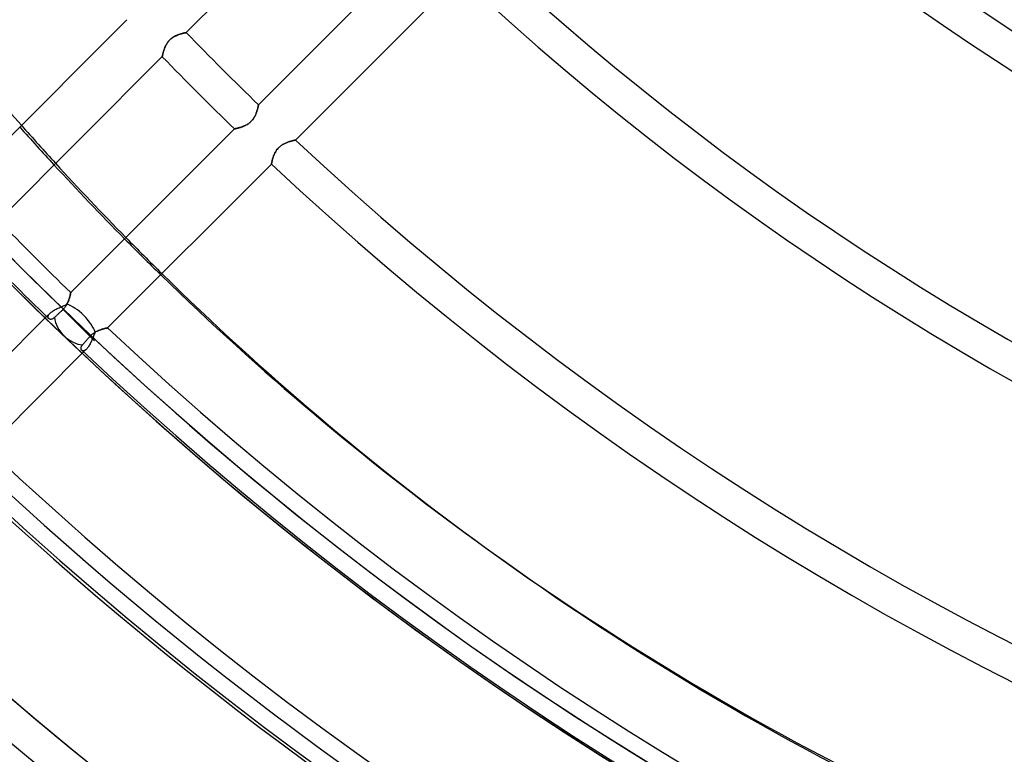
# Model space of a CAD drawing. Header units: millimetres. Extents: x -243 to 243, y -242 to 242.
# Tile 9 of 77: x -127 to -75, y -152 to -113. Entities that reach past the tile are written whole.
import ezdxf

# ---------------------------------------------------------------- set-up
doc = ezdxf.new("R2010")
doc.units = ezdxf.units.MM
doc.layers.add('MAIN-1', color=7, linetype='Continuous')

msp = doc.modelspace()

# ---------------------------------------------------------------- linework, layer by layer
at = {"layer": 'MAIN-1'}
for p, q in [((-117.95, -114.153), (-109.342, -105.544)), ((-105.544, -109.342), (-114.153, -117.95)), ((-112.207, -119.802), (-103.595, -111.19)), ((-121.068, -113.474), (-129.679, -122.085)), ((-118.712, -114.446), (-118.676, -114.42)), ((-118.65, -114.402), (-118.692, -114.431)), ((-118.676, -114.42), (-118.64, -114.396)), ((-118.607, -114.376), (-118.65, -114.402)), ((-118.64, -114.396), (-118.603, -114.373)), ((-118.564, -114.352), (-118.607, -114.376)), ((-118.603, -114.373), (-118.565, -114.352)), ((-118.565, -114.352), (-118.528, -114.333)), ((-118.521, -114.33), (-118.564, -114.352)), ((-118.528, -114.333), (-118.491, -114.315)), ((-118.478, -114.309), (-118.521, -114.33)), ((-118.491, -114.315), (-118.453, -114.299)), ((-118.436, -114.291), (-118.478, -114.309)), ((-118.453, -114.299), (-118.416, -114.283)), ((-118.393, -114.274), (-118.436, -114.291)), ((-118.416, -114.283), (-118.379, -114.269)), ((-118.352, -114.259), (-118.393, -114.274)), ((-118.379, -114.269), (-118.343, -114.255)), ((-118.311, -114.245), (-118.352, -114.259)), ((-118.343, -114.255), (-118.307, -114.243)), ((-118.271, -114.232), (-118.311, -114.245)), ((-118.307, -114.243), (-118.272, -114.232)), ((-118.272, -114.232), (-118.237, -114.222)), ((-118.232, -114.22), (-118.271, -114.232)), ((-118.237, -114.222), (-118.204, -114.212)), ((-118.195, -114.209), (-118.232, -114.22)), ((-118.204, -114.212), (-118.173, -114.203)), ((-118.159, -114.2), (-118.195, -114.209)), ((-118.173, -114.203), (-118.142, -114.195)), ((-118.125, -114.191), (-118.159, -114.2)), ((-118.142, -114.195), (-118.114, -114.188)), ((-118.094, -114.184), (-118.125, -114.191)), ((-118.114, -114.188), (-118.087, -114.182)), ((-118.065, -114.177), (-118.094, -114.184)), ((-118.087, -114.182), (-118.062, -114.176)), ((-118.039, -114.171), (-118.065, -114.177)), ((-118.062, -114.176), (-118.04, -114.171)), ((-118.04, -114.171), (-118.019, -114.167)), ((-118.016, -114.166), (-118.039, -114.171)), ((-118.019, -114.167), (-118.001, -114.163)), ((-117.996, -114.162), (-118.016, -114.166)), ((-118.001, -114.163), (-117.986, -114.16)), ((-117.98, -114.158), (-117.996, -114.162)), ((-117.986, -114.16), (-117.973, -114.157)), ((-117.967, -114.156), (-117.98, -114.158)), ((-117.973, -114.157), (-117.963, -114.155)), ((-117.957, -114.154), (-117.967, -114.156)), ((-117.963, -114.155), (-117.956, -114.154)), ((-117.952, -114.153), (-117.957, -114.154)), ((-117.956, -114.154), (-117.951, -114.153)), ((-117.95, -114.153), (-117.952, -114.153)), ((-117.951, -114.153), (-117.95, -114.153)), ((-119.086, -114.962), (-119.071, -114.926)), ((-119.061, -114.903), (-119.079, -114.945)), ((-119.071, -114.926), (-119.055, -114.889)), ((-119.041, -114.859), (-119.061, -114.903)), ((-119.055, -114.889), (-119.037, -114.852)), ((-119.019, -114.816), (-119.041, -114.859)), ((-119.037, -114.852), (-119.019, -114.815)), ((-118.996, -114.773), (-119.019, -114.816)), ((-119.019, -114.815), (-118.999, -114.778)), ((-118.999, -114.778), (-118.977, -114.741)), ((-118.97, -114.73), (-118.996, -114.773)), ((-118.977, -114.741), (-118.954, -114.704)), ((-118.942, -114.687), (-118.97, -114.73)), ((-118.954, -114.704), (-118.929, -114.668)), ((-118.912, -114.646), (-118.942, -114.687)), ((-118.929, -114.668), (-118.902, -114.632)), ((-118.88, -114.605), (-118.912, -114.646)), ((-118.902, -114.632), (-118.874, -114.598)), ((-118.846, -114.566), (-118.88, -114.605)), ((-118.874, -114.598), (-118.844, -114.565)), ((-118.81, -114.53), (-118.846, -114.566)), ((-118.844, -114.565), (-118.813, -114.533)), ((-118.813, -114.533), (-118.781, -114.503)), ((-118.772, -114.495), (-118.81, -114.53)), ((-118.781, -114.503), (-118.747, -114.473)), ((-118.733, -114.462), (-118.772, -114.495)), ((-118.747, -114.473), (-118.712, -114.446)), ((-118.692, -114.431), (-118.733, -114.462)), ((-127.824, -124.026), (-119.216, -115.418)), ((-119.216, -115.418), (-119.215, -115.417)), ((-119.215, -115.417), (-119.216, -115.418)), ((-119.214, -115.411), (-119.215, -115.417)), ((-119.215, -115.417), (-119.214, -115.413)), ((-119.212, -115.402), (-119.214, -115.411)), ((-119.214, -115.413), (-119.213, -115.406)), ((-119.213, -115.406), (-119.211, -115.396)), ((-119.209, -115.389), (-119.212, -115.402)), ((-119.211, -115.396), (-119.208, -115.383)), ((-119.206, -115.373), (-119.209, -115.389)), ((-119.208, -115.383), (-119.205, -115.368)), ((-119.202, -115.354), (-119.206, -115.373)), ((-119.205, -115.368), (-119.201, -115.351)), ((-119.197, -115.331), (-119.202, -115.354)), ((-119.201, -115.351), (-119.197, -115.331)), ((-119.191, -115.306), (-119.197, -115.331)), ((-119.197, -115.331), (-119.191, -115.308)), ((-119.184, -115.279), (-119.191, -115.306)), ((-119.191, -115.308), (-119.186, -115.284)), ((-119.186, -115.284), (-119.179, -115.258)), ((-119.177, -115.249), (-119.184, -115.279)), ((-119.179, -115.258), (-119.172, -115.23)), ((-119.168, -115.216), (-119.177, -115.249)), ((-119.172, -115.23), (-119.164, -115.201)), ((-119.159, -115.182), (-119.168, -115.216)), ((-119.164, -115.201), (-119.155, -115.169)), ((-119.149, -115.146), (-119.159, -115.182)), ((-119.155, -115.169), (-119.146, -115.137)), ((-119.137, -115.108), (-119.149, -115.146)), ((-119.146, -115.137), (-119.136, -115.104)), ((-119.125, -115.069), (-119.137, -115.108)), ((-119.136, -115.104), (-119.125, -115.069)), ((-119.111, -115.029), (-119.125, -115.069)), ((-119.125, -115.069), (-119.113, -115.034)), ((-119.113, -115.034), (-119.1, -114.998)), ((-119.096, -114.988), (-119.111, -115.029)), ((-119.1, -114.998), (-119.086, -114.962)), ((-119.079, -114.945), (-119.096, -114.988)), ((-114.171, -118.039), (-114.177, -118.065)), ((-114.176, -118.062), (-114.171, -118.04)), ((-114.166, -118.016), (-114.171, -118.039)), ((-114.171, -118.04), (-114.167, -118.019)), ((-114.167, -118.019), (-114.163, -118.001)), ((-114.162, -117.996), (-114.166, -118.016)), ((-114.163, -118.001), (-114.16, -117.986)), ((-114.158, -117.98), (-114.162, -117.996)), ((-114.16, -117.986), (-114.157, -117.973)), ((-114.156, -117.967), (-114.158, -117.98)), ((-114.157, -117.973), (-114.155, -117.963)), ((-114.154, -117.957), (-114.156, -117.967)), ((-114.155, -117.963), (-114.154, -117.956)), ((-114.154, -117.956), (-114.153, -117.951)), ((-114.153, -117.952), (-114.154, -117.957)), ((-114.153, -117.95), (-114.153, -117.952)), ((-114.153, -117.951), (-114.153, -117.95)), ((-114.33, -118.521), (-114.352, -118.564)), ((-114.352, -118.565), (-114.333, -118.528)), ((-114.333, -118.528), (-114.315, -118.491)), ((-114.309, -118.478), (-114.33, -118.521)), ((-114.315, -118.491), (-114.299, -118.453)), ((-114.291, -118.436), (-114.309, -118.478)), ((-114.299, -118.453), (-114.283, -118.416)), ((-114.274, -118.393), (-114.291, -118.436)), ((-114.283, -118.416), (-114.269, -118.379)), ((-114.259, -118.352), (-114.274, -118.393)), ((-114.269, -118.379), (-114.255, -118.343)), ((-114.245, -118.311), (-114.259, -118.352)), ((-114.255, -118.343), (-114.243, -118.307)), ((-114.232, -118.271), (-114.245, -118.311)), ((-114.243, -118.307), (-114.232, -118.272)), ((-114.22, -118.232), (-114.232, -118.271)), ((-114.232, -118.272), (-114.222, -118.237)), ((-114.222, -118.237), (-114.212, -118.204)), ((-114.209, -118.195), (-114.22, -118.232)), ((-114.212, -118.204), (-114.203, -118.173)), ((-114.2, -118.159), (-114.209, -118.195)), ((-114.203, -118.173), (-114.195, -118.142)), ((-114.191, -118.125), (-114.2, -118.159)), ((-114.195, -118.142), (-114.188, -118.114)), ((-114.184, -118.094), (-114.191, -118.125)), ((-114.188, -118.114), (-114.182, -118.087)), ((-114.177, -118.065), (-114.184, -118.094)), ((-114.182, -118.087), (-114.176, -118.062)), ((-114.945, -119.079), (-114.988, -119.096)), ((-114.962, -119.086), (-114.926, -119.071)), ((-114.903, -119.061), (-114.945, -119.079)), ((-114.926, -119.071), (-114.889, -119.055)), ((-114.859, -119.041), (-114.903, -119.061)), ((-114.889, -119.055), (-114.852, -119.037)), ((-114.816, -119.019), (-114.859, -119.041)), ((-114.852, -119.037), (-114.815, -119.019)), ((-114.773, -118.996), (-114.816, -119.019)), ((-114.815, -119.019), (-114.778, -118.999)), ((-114.778, -118.999), (-114.741, -118.977)), ((-114.73, -118.97), (-114.773, -118.996)), ((-114.741, -118.977), (-114.704, -118.954)), ((-114.687, -118.942), (-114.73, -118.97)), ((-114.704, -118.954), (-114.668, -118.929)), ((-114.646, -118.912), (-114.687, -118.942)), ((-114.668, -118.929), (-114.632, -118.902)), ((-114.605, -118.88), (-114.646, -118.912)), ((-114.632, -118.902), (-114.598, -118.874)), ((-114.566, -118.846), (-114.605, -118.88)), ((-114.598, -118.874), (-114.565, -118.844)), ((-114.53, -118.81), (-114.566, -118.846)), ((-114.565, -118.844), (-114.533, -118.813)), ((-114.533, -118.813), (-114.503, -118.781)), ((-114.495, -118.772), (-114.53, -118.81)), ((-114.503, -118.781), (-114.473, -118.747)), ((-114.462, -118.733), (-114.495, -118.772)), ((-114.473, -118.747), (-114.446, -118.712)), ((-114.431, -118.692), (-114.462, -118.733)), ((-114.446, -118.712), (-114.42, -118.676)), ((-114.402, -118.65), (-114.431, -118.692)), ((-114.42, -118.676), (-114.396, -118.64)), ((-114.376, -118.607), (-114.402, -118.65)), ((-114.396, -118.64), (-114.373, -118.603)), ((-114.352, -118.564), (-114.376, -118.607)), ((-114.373, -118.603), (-114.352, -118.565)), ((-115.418, -119.216), (-124.026, -127.824)), ((-115.417, -119.215), (-115.418, -119.216)), ((-115.418, -119.216), (-115.417, -119.215)), ((-115.411, -119.214), (-115.417, -119.215)), ((-115.417, -119.215), (-115.413, -119.214)), ((-115.413, -119.214), (-115.406, -119.213)), ((-115.402, -119.212), (-115.411, -119.214)), ((-115.406, -119.213), (-115.396, -119.211)), ((-115.389, -119.209), (-115.402, -119.212)), ((-115.396, -119.211), (-115.383, -119.208)), ((-115.373, -119.206), (-115.389, -119.209)), ((-115.383, -119.208), (-115.368, -119.205)), ((-115.354, -119.202), (-115.373, -119.206)), ((-115.368, -119.205), (-115.351, -119.201)), ((-115.331, -119.197), (-115.354, -119.202)), ((-115.351, -119.201), (-115.331, -119.197)), ((-115.306, -119.191), (-115.331, -119.197)), ((-115.331, -119.197), (-115.308, -119.191)), ((-115.308, -119.191), (-115.284, -119.186)), ((-115.279, -119.184), (-115.306, -119.191)), ((-115.284, -119.186), (-115.258, -119.179)), ((-115.249, -119.177), (-115.279, -119.184)), ((-115.258, -119.179), (-115.23, -119.172)), ((-115.216, -119.168), (-115.249, -119.177)), ((-115.23, -119.172), (-115.201, -119.164)), ((-115.182, -119.159), (-115.216, -119.168)), ((-115.201, -119.164), (-115.169, -119.155)), ((-115.146, -119.149), (-115.182, -119.159)), ((-115.169, -119.155), (-115.137, -119.146)), ((-115.108, -119.137), (-115.146, -119.149)), ((-115.137, -119.146), (-115.104, -119.136)), ((-115.069, -119.125), (-115.108, -119.137)), ((-115.104, -119.136), (-115.069, -119.125)), ((-115.029, -119.111), (-115.069, -119.125)), ((-115.069, -119.125), (-115.034, -119.113)), ((-115.034, -119.113), (-114.998, -119.1)), ((-114.988, -119.096), (-115.029, -119.111)), ((-114.998, -119.1), (-114.962, -119.086)), ((-113.002, -120.122), (-112.964, -120.094)), ((-112.962, -120.092), (-113, -120.121)), ((-112.964, -120.094), (-112.925, -120.067)), ((-112.923, -120.065), (-112.962, -120.092)), ((-112.925, -120.067), (-112.886, -120.042)), ((-112.883, -120.04), (-112.923, -120.065)), ((-112.886, -120.042), (-112.846, -120.019)), ((-112.843, -120.017), (-112.883, -120.04)), ((-112.846, -120.019), (-112.806, -119.998)), ((-112.803, -119.996), (-112.843, -120.017)), ((-112.806, -119.998), (-112.766, -119.978)), ((-112.763, -119.976), (-112.803, -119.996)), ((-112.766, -119.978), (-112.727, -119.96)), ((-112.723, -119.958), (-112.763, -119.976)), ((-112.727, -119.96), (-112.687, -119.943)), ((-112.683, -119.941), (-112.723, -119.958)), ((-112.687, -119.943), (-112.647, -119.927)), ((-112.644, -119.925), (-112.683, -119.941)), ((-112.647, -119.927), (-112.608, -119.912)), ((-112.605, -119.911), (-112.644, -119.925)), ((-112.608, -119.912), (-112.57, -119.899)), ((-112.567, -119.898), (-112.605, -119.911)), ((-112.57, -119.899), (-112.532, -119.886)), ((-112.53, -119.885), (-112.567, -119.898)), ((-112.532, -119.886), (-112.496, -119.875)), ((-112.493, -119.874), (-112.53, -119.885)), ((-112.496, -119.875), (-112.46, -119.864)), ((-112.458, -119.864), (-112.493, -119.874)), ((-112.46, -119.864), (-112.427, -119.855)), ((-112.425, -119.854), (-112.458, -119.864)), ((-112.427, -119.855), (-112.395, -119.846)), ((-112.393, -119.845), (-112.425, -119.854)), ((-112.395, -119.846), (-112.365, -119.838)), ((-112.363, -119.838), (-112.393, -119.845)), ((-112.365, -119.838), (-112.337, -119.831)), ((-112.335, -119.831), (-112.363, -119.838)), ((-112.337, -119.831), (-112.311, -119.825)), ((-112.31, -119.825), (-112.335, -119.831)), ((-112.311, -119.825), (-112.287, -119.819)), ((-112.286, -119.819), (-112.31, -119.825)), ((-112.287, -119.819), (-112.267, -119.815)), ((-112.266, -119.814), (-112.286, -119.819)), ((-112.267, -119.815), (-112.249, -119.811)), ((-112.248, -119.811), (-112.266, -119.814)), ((-112.249, -119.811), (-112.234, -119.807)), ((-112.234, -119.807), (-112.248, -119.811)), ((-112.234, -119.807), (-112.223, -119.805)), ((-112.222, -119.805), (-112.234, -119.807)), ((-112.223, -119.805), (-112.214, -119.803)), ((-112.214, -119.803), (-112.222, -119.805)), ((-112.214, -119.803), (-112.209, -119.802)), ((-112.209, -119.802), (-112.214, -119.803)), ((-112.209, -119.802), (-112.207, -119.802)), ((-112.207, -119.802), (-112.209, -119.802)), ((-113.348, -120.61), (-113.363, -120.649)), ((-113.36, -120.642), (-113.345, -120.603)), ((-113.331, -120.57), (-113.348, -120.61)), ((-113.345, -120.603), (-113.329, -120.564)), ((-113.314, -120.53), (-113.331, -120.57)), ((-113.329, -120.564), (-113.311, -120.524)), ((-113.294, -120.489), (-113.314, -120.53)), ((-113.311, -120.524), (-113.292, -120.485)), ((-113.273, -120.449), (-113.294, -120.489)), ((-113.292, -120.485), (-113.271, -120.445)), ((-113.25, -120.409), (-113.273, -120.449)), ((-113.271, -120.445), (-113.248, -120.406)), ((-113.225, -120.369), (-113.25, -120.409)), ((-113.248, -120.406), (-113.224, -120.366)), ((-113.199, -120.329), (-113.225, -120.369)), ((-113.224, -120.366), (-113.198, -120.328)), ((-113.17, -120.291), (-113.199, -120.329)), ((-113.198, -120.328), (-113.169, -120.29)), ((-113.139, -120.254), (-113.17, -120.291)), ((-113.169, -120.29), (-113.139, -120.253)), ((-113.139, -120.253), (-113.107, -120.218)), ((-113.107, -120.218), (-113.139, -120.254)), ((-113.073, -120.184), (-113.107, -120.218)), ((-113.107, -120.218), (-113.073, -120.185)), ((-113.037, -120.152), (-113.073, -120.184)), ((-113.073, -120.185), (-113.038, -120.153)), ((-113.038, -120.153), (-113.002, -120.122)), ((-113, -120.121), (-113.037, -120.152)), ((-122.085, -129.679), (-113.474, -121.068)), ((-113.474, -121.068), (-113.473, -121.066)), ((-113.473, -121.066), (-113.474, -121.068)), ((-113.473, -121.062), (-113.471, -121.054)), ((-113.471, -121.054), (-113.473, -121.062)), ((-113.473, -121.066), (-113.473, -121.062)), ((-113.473, -121.062), (-113.473, -121.066)), ((-113.471, -121.054), (-113.469, -121.043)), ((-113.469, -121.043), (-113.471, -121.054)), ((-113.469, -121.043), (-113.466, -121.029)), ((-113.466, -121.029), (-113.469, -121.043)), ((-113.466, -121.029), (-113.463, -121.012)), ((-113.463, -121.012), (-113.466, -121.029)), ((-113.463, -121.012), (-113.458, -120.992)), ((-113.459, -120.993), (-113.463, -121.012)), ((-113.454, -120.971), (-113.459, -120.993)), ((-113.458, -120.992), (-113.454, -120.969)), ((-113.454, -120.969), (-113.448, -120.945)), ((-113.449, -120.947), (-113.454, -120.971)), ((-113.443, -120.921), (-113.449, -120.947)), ((-113.448, -120.945), (-113.442, -120.918)), ((-113.436, -120.892), (-113.443, -120.921)), ((-113.442, -120.918), (-113.435, -120.888)), ((-113.428, -120.862), (-113.436, -120.892)), ((-113.435, -120.888), (-113.427, -120.857)), ((-113.42, -120.83), (-113.428, -120.862)), ((-113.427, -120.857), (-113.418, -120.824)), ((-113.41, -120.796), (-113.42, -120.83)), ((-113.418, -120.824), (-113.409, -120.79)), ((-113.4, -120.761), (-113.41, -120.796)), ((-113.409, -120.79), (-113.398, -120.754)), ((-113.389, -120.725), (-113.4, -120.761)), ((-113.398, -120.754), (-113.386, -120.717)), ((-113.376, -120.687), (-113.389, -120.725)), ((-113.386, -120.717), (-113.374, -120.68)), ((-113.363, -120.649), (-113.376, -120.687)), ((-113.374, -120.68), (-113.36, -120.642)), ((-124.043, -127.904), (-124.038, -127.88)), ((-124.037, -127.877), (-124.041, -127.896)), ((-124.038, -127.88), (-124.034, -127.86)), ((-124.034, -127.861), (-124.037, -127.877)), ((-124.034, -127.86), (-124.03, -127.844)), ((-124.031, -127.848), (-124.034, -127.861)), ((-124.029, -127.837), (-124.031, -127.848)), ((-124.03, -127.844), (-124.028, -127.833)), ((-124.028, -127.83), (-124.029, -127.837)), ((-124.027, -127.825), (-124.028, -127.83)), ((-124.028, -127.833), (-124.027, -127.826)), ((-124.026, -127.824), (-124.027, -127.825)), ((-124.027, -127.826), (-124.026, -127.824)), ((-124.224, -128.435), (-124.201, -128.388)), ((-124.198, -128.383), (-124.217, -128.421)), ((-124.201, -128.388), (-124.179, -128.341)), ((-124.18, -128.344), (-124.198, -128.383)), ((-124.164, -128.306), (-124.18, -128.344)), ((-124.179, -128.341), (-124.159, -128.295)), ((-124.149, -128.268), (-124.164, -128.306)), ((-124.159, -128.295), (-124.141, -128.248)), ((-124.135, -128.231), (-124.149, -128.268)), ((-124.141, -128.248), (-124.125, -128.202)), ((-124.122, -128.194), (-124.135, -128.231)), ((-124.125, -128.202), (-124.11, -128.158)), ((-124.11, -128.158), (-124.122, -128.194)), ((-124.11, -128.158), (-124.096, -128.114)), ((-124.099, -128.123), (-124.11, -128.158)), ((-124.089, -128.089), (-124.099, -128.123)), ((-124.096, -128.114), (-124.085, -128.073)), ((-124.08, -128.056), (-124.089, -128.089)), ((-124.085, -128.073), (-124.074, -128.034)), ((-124.071, -128.024), (-124.08, -128.056)), ((-124.074, -128.034), (-124.064, -127.997)), ((-124.064, -127.994), (-124.071, -128.024)), ((-124.064, -127.997), (-124.056, -127.963)), ((-124.057, -127.967), (-124.064, -127.994)), ((-124.051, -127.941), (-124.057, -127.967)), ((-124.056, -127.963), (-124.049, -127.932)), ((-124.046, -127.917), (-124.051, -127.941)), ((-124.049, -127.932), (-124.043, -127.904)), ((-124.041, -127.896), (-124.046, -127.917)), ((-125.118, -128.915), (-125.292, -129.089)), ((-125.139, -128.938), (-125.118, -128.915)), ((-125.118, -128.915), (-125.087, -128.886)), ((-125.087, -128.886), (-125.054, -128.858)), ((-125.054, -128.858), (-125.017, -128.83)), ((-125.017, -128.83), (-124.976, -128.802)), ((-124.976, -128.802), (-124.933, -128.774)), ((-124.933, -128.774), (-124.888, -128.747)), ((-124.888, -128.747), (-124.84, -128.72)), ((-124.84, -128.72), (-124.791, -128.694)), ((-124.791, -128.694), (-124.74, -128.668)), ((-124.74, -128.668), (-124.688, -128.643)), ((-124.688, -128.643), (-124.635, -128.619)), ((-124.639, -128.909), (-124.662, -128.931)), ((-124.615, -128.886), (-124.639, -128.909)), ((-124.635, -128.619), (-124.582, -128.595)), ((-124.589, -128.862), (-124.615, -128.886)), ((-124.563, -128.837), (-124.589, -128.862)), ((-124.582, -128.595), (-124.529, -128.571)), ((-124.537, -128.812), (-124.563, -128.837)), ((-124.51, -128.787), (-124.537, -128.812)), ((-124.529, -128.571), (-124.476, -128.548)), ((-124.484, -128.762), (-124.51, -128.787)), ((-124.458, -128.737), (-124.484, -128.762)), ((-124.476, -128.548), (-124.424, -128.526)), ((-124.432, -128.712), (-124.458, -128.737)), ((-124.399, -128.68), (-124.432, -128.712)), ((-123.724, -129.42), (-124.432, -128.712)), ((-124.424, -128.526), (-124.372, -128.503)), ((-124.368, -128.646), (-124.399, -128.68)), ((-124.372, -128.503), (-124.322, -128.481)), ((-124.339, -128.61), (-124.368, -128.646)), ((-124.311, -128.574), (-124.339, -128.61)), ((-124.322, -128.481), (-124.273, -128.458)), ((-124.285, -128.536), (-124.311, -128.574)), ((-124.26, -128.498), (-124.285, -128.536)), ((-124.273, -128.458), (-124.224, -128.435)), ((-124.238, -128.46), (-124.26, -128.498)), ((-124.217, -128.421), (-124.238, -128.46)), ((-125.292, -129.089), (-130.544, -134.341)), ((-125.221, -129.104), (-125.219, -129.085)), ((-125.22, -129.121), (-125.221, -129.104)), ((-125.218, -129.138), (-125.22, -129.121)), ((-125.219, -129.085), (-125.215, -129.066)), ((-125.213, -129.153), (-125.218, -129.138)), ((-125.215, -129.066), (-125.209, -129.046)), ((-125.206, -129.167), (-125.213, -129.153)), ((-125.209, -129.046), (-125.2, -129.025)), ((-125.197, -129.18), (-125.206, -129.167)), ((-125.2, -129.025), (-125.189, -129.004)), ((-125.186, -129.192), (-125.197, -129.18)), ((-125.189, -129.004), (-125.175, -128.982)), ((-125.174, -129.203), (-125.186, -129.192)), ((-125.175, -128.982), (-125.158, -128.96)), ((-125.159, -129.212), (-125.174, -129.203)), ((-125.143, -129.219), (-125.159, -129.212)), ((-125.158, -128.96), (-125.139, -128.938)), ((-125.126, -129.225), (-125.143, -129.219)), ((-125.107, -129.229), (-125.126, -129.225)), ((-125.087, -129.231), (-125.107, -129.229)), ((-125.066, -129.231), (-125.087, -129.231)), ((-125.045, -129.228), (-125.066, -129.231)), ((-125.022, -129.223), (-125.045, -129.228)), ((-124.999, -129.215), (-125.022, -129.223)), ((-124.975, -129.205), (-124.999, -129.215)), ((-124.951, -129.192), (-124.975, -129.205)), ((-124.926, -129.176), (-124.951, -129.192)), ((-124.902, -129.158), (-124.926, -129.176)), ((-124.878, -129.136), (-124.902, -129.158)), ((-124.86, -129.119), (-124.878, -129.136)), ((-124.841, -129.101), (-124.86, -129.119)), ((-124.821, -129.082), (-124.841, -129.101)), ((-124.8, -129.062), (-124.821, -129.082)), ((-124.778, -129.041), (-124.8, -129.062)), ((-124.755, -129.019), (-124.778, -129.041)), ((-124.732, -128.997), (-124.755, -129.019)), ((-124.709, -128.975), (-124.732, -128.997)), ((-124.685, -128.953), (-124.709, -128.975)), ((-124.662, -128.931), (-124.685, -128.953)), ((-123.724, -129.42), (-122.775, -130.369)), ((-122.828, -129.962), (-122.794, -129.938)), ((-122.794, -129.938), (-122.759, -129.917)), ((-122.744, -129.908), (-122.765, -129.956)), ((-122.759, -129.917), (-122.724, -129.896)), ((-122.703, -129.885), (-122.744, -129.908)), ((-122.724, -129.896), (-122.688, -129.877)), ((-122.661, -129.864), (-122.703, -129.885)), ((-122.688, -129.877), (-122.653, -129.859)), ((-122.62, -129.844), (-122.661, -129.864)), ((-122.653, -129.859), (-122.618, -129.843)), ((-122.58, -129.826), (-122.62, -129.844)), ((-122.618, -129.843), (-122.583, -129.827)), ((-122.583, -129.827), (-122.547, -129.813)), ((-122.539, -129.81), (-122.58, -129.826)), ((-122.547, -129.813), (-122.513, -129.799)), ((-122.499, -129.794), (-122.539, -129.81)), ((-122.513, -129.799), (-122.478, -129.787)), ((-122.46, -129.78), (-122.499, -129.794)), ((-122.478, -129.787), (-122.444, -129.775)), ((-122.421, -129.767), (-122.46, -129.78)), ((-122.444, -129.775), (-122.411, -129.764)), ((-122.384, -129.755), (-122.421, -129.767)), ((-122.411, -129.764), (-122.379, -129.754)), ((-122.347, -129.744), (-122.384, -129.755)), ((-122.379, -129.754), (-122.347, -129.744)), ((-122.312, -129.734), (-122.347, -129.744)), ((-122.347, -129.744), (-122.317, -129.735)), ((-122.317, -129.735), (-122.288, -129.727)), ((-122.279, -129.725), (-122.312, -129.734)), ((-122.288, -129.727), (-122.26, -129.72)), ((-122.248, -129.717), (-122.279, -129.725)), ((-122.26, -129.72), (-122.234, -129.713)), ((-122.219, -129.71), (-122.248, -129.717)), ((-122.234, -129.713), (-122.21, -129.707)), ((-122.192, -129.703), (-122.219, -129.71)), ((-122.21, -129.707), (-122.187, -129.702)), ((-122.168, -129.697), (-122.192, -129.703)), ((-122.187, -129.702), (-122.167, -129.697)), ((-122.146, -129.693), (-122.168, -129.697)), ((-122.167, -129.697), (-122.148, -129.693)), ((-122.148, -129.693), (-122.132, -129.689)), ((-122.128, -129.688), (-122.146, -129.693)), ((-122.132, -129.689), (-122.118, -129.686)), ((-122.113, -129.685), (-122.128, -129.688)), ((-122.118, -129.686), (-122.106, -129.684)), ((-122.101, -129.682), (-122.113, -129.685)), ((-122.106, -129.684), (-122.097, -129.682)), ((-122.092, -129.681), (-122.101, -129.682)), ((-122.097, -129.682), (-122.09, -129.68)), ((-122.087, -129.68), (-122.092, -129.681)), ((-122.09, -129.68), (-122.086, -129.679)), ((-122.085, -129.679), (-122.087, -129.68)), ((-122.086, -129.679), (-122.085, -129.679)), ((-123.319, -130.479), (-123.299, -130.456)), ((-123.299, -130.456), (-123.279, -130.433)), ((-123.279, -130.433), (-123.259, -130.41)), ((-123.259, -130.41), (-123.238, -130.386)), ((-123.238, -130.386), (-123.217, -130.362)), ((-123.217, -130.362), (-123.197, -130.338)), ((-123.197, -130.338), (-123.176, -130.315)), ((-123.176, -130.315), (-123.154, -130.29)), ((-123.154, -130.29), (-123.132, -130.264)), ((-123.132, -130.264), (-123.109, -130.237)), ((-123.109, -130.237), (-123.085, -130.211)), ((-123.085, -130.211), (-123.062, -130.183)), ((-123.062, -130.183), (-123.038, -130.156)), ((-123.038, -130.156), (-123.015, -130.129)), ((-123.015, -130.129), (-122.987, -130.098)), ((-122.987, -130.098), (-122.957, -130.068)), ((-122.963, -130.425), (-122.987, -130.474)), ((-122.939, -130.373), (-122.963, -130.425)), ((-122.957, -130.068), (-122.927, -130.04)), ((-122.916, -130.321), (-122.939, -130.373)), ((-122.927, -130.04), (-122.895, -130.012)), ((-122.893, -130.268), (-122.916, -130.321)), ((-122.895, -130.012), (-122.862, -129.986)), ((-122.871, -130.215), (-122.893, -130.268)), ((-122.849, -130.162), (-122.871, -130.215)), ((-122.862, -129.986), (-122.828, -129.962)), ((-122.828, -130.109), (-122.849, -130.162)), ((-122.807, -130.057), (-122.828, -130.109)), ((-122.786, -130.006), (-122.807, -130.057)), ((-122.765, -129.956), (-122.786, -130.006)), ((-128.625, -136.22), (-123.351, -130.945)), ((-123.483, -130.75), (-123.481, -130.73)), ((-123.483, -130.769), (-123.483, -130.75)), ((-123.481, -130.786), (-123.483, -130.769)), ((-123.481, -130.73), (-123.477, -130.71)), ((-123.477, -130.803), (-123.481, -130.786)), ((-123.477, -130.71), (-123.471, -130.688)), ((-123.471, -130.819), (-123.477, -130.803)), ((-123.471, -130.688), (-123.462, -130.667)), ((-123.464, -130.833), (-123.471, -130.819)), ((-123.455, -130.846), (-123.464, -130.833)), ((-123.462, -130.667), (-123.452, -130.645)), ((-123.445, -130.857), (-123.455, -130.846)), ((-123.452, -130.645), (-123.438, -130.622)), ((-123.434, -130.866), (-123.445, -130.857)), ((-123.438, -130.622), (-123.422, -130.6)), ((-123.422, -130.873), (-123.434, -130.866)), ((-123.422, -130.6), (-123.404, -130.577)), ((-123.409, -130.879), (-123.422, -130.873)), ((-123.395, -130.883), (-123.409, -130.879)), ((-123.404, -130.577), (-123.388, -130.559)), ((-123.38, -130.885), (-123.395, -130.883)), ((-123.388, -130.559), (-123.372, -130.541)), ((-123.364, -130.885), (-123.38, -130.885)), ((-123.372, -130.541), (-123.355, -130.521)), ((-123.348, -130.883), (-123.364, -130.885)), ((-123.355, -130.521), (-123.337, -130.501)), ((-123.351, -130.945), (-123.196, -130.791)), ((-123.331, -130.879), (-123.348, -130.883)), ((-123.337, -130.501), (-123.319, -130.479)), ((-123.313, -130.873), (-123.331, -130.879)), ((-123.294, -130.865), (-123.313, -130.873)), ((-123.275, -130.854), (-123.294, -130.865)), ((-123.256, -130.842), (-123.275, -130.854)), ((-123.237, -130.827), (-123.256, -130.842)), ((-123.217, -130.81), (-123.237, -130.827)), ((-123.196, -130.791), (-123.217, -130.81)), ((-123.169, -130.762), (-123.196, -130.791)), ((-123.142, -130.73), (-123.169, -130.762)), ((-123.116, -130.694), (-123.142, -130.73)), ((-123.089, -130.655), (-123.116, -130.694)), ((-123.063, -130.614), (-123.089, -130.655)), ((-123.037, -130.569), (-123.063, -130.614)), ((-123.012, -130.523), (-123.037, -130.569)), ((-122.987, -130.474), (-123.012, -130.523)), ((-102.716, -140.876), (-102.24, -141.222))]:
    msp.add_line(p, q, dxfattribs=at)
for radius, start, end in [(180, 89.99998, 270.00002), (179, 89.99998, 270.00002), (189, 179.99998, 0), (188, 179.99998, 0), (180, 179.99998, 270.00002), (179, 179.99998, 270.00002), (122.257, 227.51749, 312.48255), (124.047, 227.48111, 312.51887), (136.219, 227.25932, 312.74072), (138.009, 227.22998, 312.77006), (150.181, 227.04915, 312.95083), (151.971, 227.02503, 312.975), (164.143, 224.06273, 225.93727), (165.933, 224.07287, 225.92713), (164.143, 226.8748, 313.12523), (165.933, 226.85458, 313.14546), (178.105, 224.13624, 225.86376), (179.895, 224.09779, 225.90221), (178.105, 226.72778, 313.27226), (179.895, 226.66951, 313.33047), (187.055, 226.6451, 313.35493), (188.845, 226.58999, 313.40999), (196.005, 226.45242, 313.54762), (196.005, 226.51659, 313.48339), (196.005, 226.56993, 313.43005), (197.795, 226.47253, 313.52745), (197.795, 226.47253, 313.52745), (197.795, 226.47253, 313.52745)]:
    msp.add_arc((0, 0), radius, start, end, dxfattribs=at)
for centre, major_axis, ratio, start_param, end_param in [((31.802, 43.271), (134.042, 184.493), 0.809017, 2.827433, 2.963022), ((31.802, 43.271), (134.042, 184.493), 0.809017, 2.963022, 2.977486), ((31.326, 43.617), (-134.042, -184.493), 0.809017, -0.175443, -0.160978), ((31.326, 43.617), (-134.042, -184.493), 0.809017, -0.160978, -0.132025), ((31.802, 43.271), (134.042, 184.493), 0.809017, 2.977486, 3.006435), ((31.326, 43.617), (-134.042, -184.493), 0.809017, -0.132025, -0.11753), ((31.802, 43.271), (134.042, 184.493), 0.809017, 3.006435, 3.020927), ((31.802, 43.271), (134.042, 184.493), 0.809017, 3.020927, 3.141593), ((31.326, 43.617), (-134.042, -184.493), 0.809017, -0.11753, 0), ((-123.724, -129.42), (0.949, -0.949), 0.409272, 0.686764, 2.468678), ((-123.724, -129.42), (0.949, -0.949), 0.701106, -2.42959, -0.679217), ((31.326, 43.617), (-134.042, -184.493), 0.809017, 0, 0.314159), ((31.802, 43.271), (134.042, 184.493), 0.809017, 3.141593, 3.455752)]:
    msp.add_ellipse(centre, major_axis=major_axis, ratio=ratio, start_param=start_param, end_param=end_param, dxfattribs=at)

doc.saveas('drawing.dxf')
